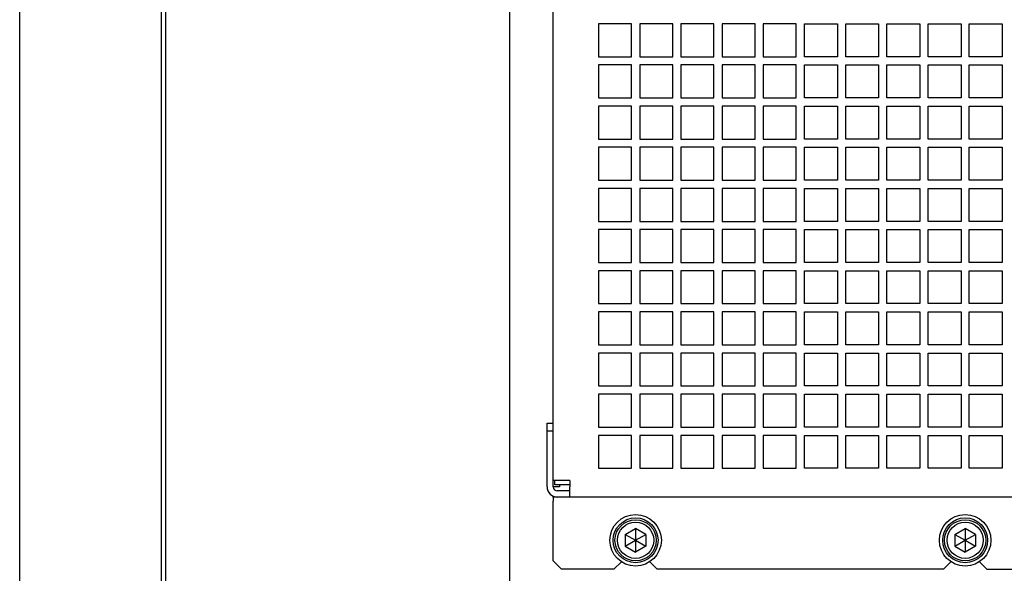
# Model space of a CAD drawing. Header units: millimetres. Extents: x 5 to 414, y 6 to 290.
# Tile 29 of 107: x 79 to 127, y 183 to 210. Entities that reach past the tile are written whole.
import ezdxf

# ---------------------------------------------------------------- set-up
doc = ezdxf.new("R2010")
doc.units = ezdxf.units.MM

msp = doc.modelspace()

# ---------------------------------------------------------------- linework, layer by layer
at = {"color": 7, "linetype": 'Continuous', "lineweight": 25}
for p, q in [((78.9296, 166.6436), (78.9296, 228.0436)), ((85.8126, 166.2436), (85.8126, 227.8436)), ((86.0247, 166.2436), (86.0247, 227.8436)), ((102.7296, 166.8436), (102.7296, 227.2436)), ((104.8296, 187.5436), (104.8296, 223.1436)), ((108.6296, 209.7436), (107.0296, 209.7436)), ((107.0296, 209.7436), (107.0296, 208.1436)), ((108.6296, 208.1436), (108.6296, 209.7436)), ((110.6296, 209.7436), (109.0296, 209.7436)), ((109.0296, 209.7436), (109.0296, 208.1436)), ((110.6296, 208.1436), (110.6296, 209.7436)), ((112.6296, 209.7436), (111.0296, 209.7436)), ((111.0296, 209.7436), (111.0296, 208.1436)), ((112.6296, 208.1436), (112.6296, 209.7436)), ((114.6296, 209.7436), (113.0296, 209.7436)), ((113.0296, 209.7436), (113.0296, 208.1436)), ((114.6296, 208.1436), (114.6296, 209.7436)), ((116.6296, 209.7436), (115.0296, 209.7436)), ((115.0296, 209.7436), (115.0296, 208.1436)), ((116.6296, 208.1436), (116.6296, 209.7436)), ((117.0296, 209.7436), (118.6296, 209.7436)), ((117.0296, 208.1436), (117.0296, 209.7436)), ((118.6296, 209.7436), (118.6296, 208.1436)), ((119.0296, 209.7436), (120.6296, 209.7436)), ((119.0296, 208.1436), (119.0296, 209.7436)), ((120.6296, 209.7436), (120.6296, 208.1436)), ((121.0296, 209.7436), (122.6296, 209.7436)), ((121.0296, 208.1436), (121.0296, 209.7436)), ((122.6296, 209.7436), (122.6296, 208.1436)), ((123.0296, 209.7436), (124.6296, 209.7436)), ((123.0296, 208.1436), (123.0296, 209.7436)), ((124.6296, 209.7436), (124.6296, 208.1436)), ((125.0296, 209.7436), (126.6296, 209.7436)), ((125.0296, 208.1436), (125.0296, 209.7436)), ((126.6296, 209.7436), (126.6296, 208.1436)), ((107.0296, 208.1436), (108.6296, 208.1436)), ((109.0296, 208.1436), (110.6296, 208.1436)), ((111.0296, 208.1436), (112.6296, 208.1436)), ((113.0296, 208.1436), (114.6296, 208.1436)), ((115.0296, 208.1436), (116.6296, 208.1436)), ((118.6296, 208.1436), (117.0296, 208.1436)), ((120.6296, 208.1436), (119.0296, 208.1436)), ((122.6296, 208.1436), (121.0296, 208.1436)), ((124.6296, 208.1436), (123.0296, 208.1436)), ((126.6296, 208.1436), (125.0296, 208.1436)), ((108.6296, 207.7436), (107.0296, 207.7436)), ((107.0296, 207.7436), (107.0296, 206.1436)), ((108.6296, 206.1436), (108.6296, 207.7436)), ((110.6296, 207.7436), (109.0296, 207.7436)), ((109.0296, 207.7436), (109.0296, 206.1436)), ((110.6296, 206.1436), (110.6296, 207.7436)), ((112.6296, 207.7436), (111.0296, 207.7436)), ((111.0296, 207.7436), (111.0296, 206.1436)), ((112.6296, 206.1436), (112.6296, 207.7436)), ((114.6296, 207.7436), (113.0296, 207.7436)), ((113.0296, 207.7436), (113.0296, 206.1436)), ((114.6296, 206.1436), (114.6296, 207.7436)), ((116.6296, 207.7436), (115.0296, 207.7436)), ((115.0296, 207.7436), (115.0296, 206.1436)), ((116.6296, 206.1436), (116.6296, 207.7436)), ((117.0296, 207.7436), (118.6296, 207.7436)), ((117.0296, 206.1436), (117.0296, 207.7436)), ((118.6296, 207.7436), (118.6296, 206.1436)), ((119.0296, 207.7436), (120.6296, 207.7436)), ((119.0296, 206.1436), (119.0296, 207.7436)), ((120.6296, 207.7436), (120.6296, 206.1436)), ((121.0296, 207.7436), (122.6296, 207.7436)), ((121.0296, 206.1436), (121.0296, 207.7436)), ((122.6296, 207.7436), (122.6296, 206.1436)), ((123.0296, 207.7436), (124.6296, 207.7436)), ((123.0296, 206.1436), (123.0296, 207.7436)), ((124.6296, 207.7436), (124.6296, 206.1436)), ((125.0296, 207.7436), (126.6296, 207.7436)), ((125.0296, 206.1436), (125.0296, 207.7436)), ((126.6296, 207.7436), (126.6296, 206.1436)), ((107.0296, 206.1436), (108.6296, 206.1436)), ((109.0296, 206.1436), (110.6296, 206.1436)), ((111.0296, 206.1436), (112.6296, 206.1436)), ((113.0296, 206.1436), (114.6296, 206.1436)), ((115.0296, 206.1436), (116.6296, 206.1436)), ((118.6296, 206.1436), (117.0296, 206.1436)), ((120.6296, 206.1436), (119.0296, 206.1436)), ((122.6296, 206.1436), (121.0296, 206.1436)), ((124.6296, 206.1436), (123.0296, 206.1436)), ((126.6296, 206.1436), (125.0296, 206.1436)), ((108.6296, 205.7436), (107.0296, 205.7436)), ((107.0296, 205.7436), (107.0296, 204.1436)), ((108.6296, 204.1436), (108.6296, 205.7436)), ((110.6296, 205.7436), (109.0296, 205.7436)), ((109.0296, 205.7436), (109.0296, 204.1436)), ((110.6296, 204.1436), (110.6296, 205.7436)), ((112.6296, 205.7436), (111.0296, 205.7436)), ((111.0296, 205.7436), (111.0296, 204.1436)), ((112.6296, 204.1436), (112.6296, 205.7436)), ((114.6296, 205.7436), (113.0296, 205.7436)), ((113.0296, 205.7436), (113.0296, 204.1436)), ((114.6296, 204.1436), (114.6296, 205.7436)), ((116.6296, 205.7436), (115.0296, 205.7436)), ((115.0296, 205.7436), (115.0296, 204.1436)), ((116.6296, 204.1436), (116.6296, 205.7436)), ((117.0296, 205.7436), (118.6296, 205.7436)), ((117.0296, 204.1436), (117.0296, 205.7436)), ((118.6296, 205.7436), (118.6296, 204.1436)), ((119.0296, 205.7436), (120.6296, 205.7436)), ((119.0296, 204.1436), (119.0296, 205.7436)), ((120.6296, 205.7436), (120.6296, 204.1436)), ((121.0296, 205.7436), (122.6296, 205.7436)), ((121.0296, 204.1436), (121.0296, 205.7436)), ((122.6296, 205.7436), (122.6296, 204.1436)), ((123.0296, 205.7436), (124.6296, 205.7436)), ((123.0296, 204.1436), (123.0296, 205.7436)), ((124.6296, 205.7436), (124.6296, 204.1436)), ((125.0296, 205.7436), (126.6296, 205.7436)), ((125.0296, 204.1436), (125.0296, 205.7436)), ((126.6296, 205.7436), (126.6296, 204.1436)), ((107.0296, 204.1436), (108.6296, 204.1436)), ((109.0296, 204.1436), (110.6296, 204.1436)), ((111.0296, 204.1436), (112.6296, 204.1436)), ((113.0296, 204.1436), (114.6296, 204.1436)), ((115.0296, 204.1436), (116.6296, 204.1436)), ((118.6296, 204.1436), (117.0296, 204.1436)), ((120.6296, 204.1436), (119.0296, 204.1436)), ((122.6296, 204.1436), (121.0296, 204.1436)), ((124.6296, 204.1436), (123.0296, 204.1436)), ((126.6296, 204.1436), (125.0296, 204.1436)), ((108.6296, 203.7436), (107.0296, 203.7436)), ((107.0296, 203.7436), (107.0296, 202.1436)), ((108.6296, 202.1436), (108.6296, 203.7436)), ((110.6296, 203.7436), (109.0296, 203.7436)), ((109.0296, 203.7436), (109.0296, 202.1436)), ((110.6296, 202.1436), (110.6296, 203.7436)), ((112.6296, 203.7436), (111.0296, 203.7436)), ((111.0296, 203.7436), (111.0296, 202.1436)), ((112.6296, 202.1436), (112.6296, 203.7436)), ((114.6296, 203.7436), (113.0296, 203.7436)), ((113.0296, 203.7436), (113.0296, 202.1436)), ((114.6296, 202.1436), (114.6296, 203.7436)), ((116.6296, 203.7436), (115.0296, 203.7436)), ((115.0296, 203.7436), (115.0296, 202.1436)), ((116.6296, 202.1436), (116.6296, 203.7436)), ((117.0296, 203.7436), (118.6296, 203.7436)), ((117.0296, 202.1436), (117.0296, 203.7436)), ((118.6296, 203.7436), (118.6296, 202.1436)), ((119.0296, 203.7436), (120.6296, 203.7436)), ((119.0296, 202.1436), (119.0296, 203.7436)), ((120.6296, 203.7436), (120.6296, 202.1436)), ((121.0296, 203.7436), (122.6296, 203.7436)), ((121.0296, 202.1436), (121.0296, 203.7436)), ((122.6296, 203.7436), (122.6296, 202.1436)), ((123.0296, 203.7436), (124.6296, 203.7436)), ((123.0296, 202.1436), (123.0296, 203.7436)), ((124.6296, 203.7436), (124.6296, 202.1436)), ((125.0296, 203.7436), (126.6296, 203.7436)), ((125.0296, 202.1436), (125.0296, 203.7436)), ((126.6296, 203.7436), (126.6296, 202.1436)), ((107.0296, 202.1436), (108.6296, 202.1436)), ((108.6296, 201.7436), (107.0296, 201.7436)), ((107.0296, 201.7436), (107.0296, 200.1436)), ((108.6296, 200.1436), (108.6296, 201.7436)), ((109.0296, 202.1436), (110.6296, 202.1436)), ((110.6296, 201.7436), (109.0296, 201.7436)), ((109.0296, 201.7436), (109.0296, 200.1436)), ((110.6296, 200.1436), (110.6296, 201.7436)), ((111.0296, 202.1436), (112.6296, 202.1436)), ((112.6296, 201.7436), (111.0296, 201.7436)), ((111.0296, 201.7436), (111.0296, 200.1436)), ((112.6296, 200.1436), (112.6296, 201.7436)), ((113.0296, 202.1436), (114.6296, 202.1436)), ((114.6296, 201.7436), (113.0296, 201.7436)), ((113.0296, 201.7436), (113.0296, 200.1436)), ((114.6296, 200.1436), (114.6296, 201.7436)), ((115.0296, 202.1436), (116.6296, 202.1436)), ((116.6296, 201.7436), (115.0296, 201.7436)), ((115.0296, 201.7436), (115.0296, 200.1436)), ((116.6296, 200.1436), (116.6296, 201.7436)), ((118.6296, 202.1436), (117.0296, 202.1436)), ((117.0296, 201.7436), (118.6296, 201.7436)), ((117.0296, 200.1436), (117.0296, 201.7436)), ((118.6296, 201.7436), (118.6296, 200.1436)), ((120.6296, 202.1436), (119.0296, 202.1436)), ((119.0296, 201.7436), (120.6296, 201.7436)), ((119.0296, 200.1436), (119.0296, 201.7436)), ((120.6296, 201.7436), (120.6296, 200.1436)), ((122.6296, 202.1436), (121.0296, 202.1436)), ((121.0296, 201.7436), (122.6296, 201.7436)), ((121.0296, 200.1436), (121.0296, 201.7436)), ((122.6296, 201.7436), (122.6296, 200.1436)), ((124.6296, 202.1436), (123.0296, 202.1436)), ((123.0296, 201.7436), (124.6296, 201.7436)), ((123.0296, 200.1436), (123.0296, 201.7436)), ((124.6296, 201.7436), (124.6296, 200.1436)), ((126.6296, 202.1436), (125.0296, 202.1436)), ((125.0296, 201.7436), (126.6296, 201.7436)), ((125.0296, 200.1436), (125.0296, 201.7436)), ((126.6296, 201.7436), (126.6296, 200.1436)), ((107.0296, 200.1436), (108.6296, 200.1436)), ((109.0296, 200.1436), (110.6296, 200.1436)), ((111.0296, 200.1436), (112.6296, 200.1436)), ((113.0296, 200.1436), (114.6296, 200.1436)), ((115.0296, 200.1436), (116.6296, 200.1436)), ((118.6296, 200.1436), (117.0296, 200.1436)), ((120.6296, 200.1436), (119.0296, 200.1436)), ((122.6296, 200.1436), (121.0296, 200.1436)), ((124.6296, 200.1436), (123.0296, 200.1436)), ((126.6296, 200.1436), (125.0296, 200.1436)), ((108.6296, 199.7436), (107.0296, 199.7436)), ((107.0296, 199.7436), (107.0296, 198.1436)), ((108.6296, 198.1436), (108.6296, 199.7436)), ((110.6296, 199.7436), (109.0296, 199.7436)), ((109.0296, 199.7436), (109.0296, 198.1436)), ((110.6296, 198.1436), (110.6296, 199.7436)), ((112.6296, 199.7436), (111.0296, 199.7436)), ((111.0296, 199.7436), (111.0296, 198.1436)), ((112.6296, 198.1436), (112.6296, 199.7436)), ((114.6296, 199.7436), (113.0296, 199.7436)), ((113.0296, 199.7436), (113.0296, 198.1436)), ((114.6296, 198.1436), (114.6296, 199.7436)), ((116.6296, 199.7436), (115.0296, 199.7436)), ((115.0296, 199.7436), (115.0296, 198.1436)), ((116.6296, 198.1436), (116.6296, 199.7436)), ((117.0296, 199.7436), (118.6296, 199.7436)), ((117.0296, 198.1436), (117.0296, 199.7436)), ((118.6296, 199.7436), (118.6296, 198.1436)), ((119.0296, 199.7436), (120.6296, 199.7436)), ((119.0296, 198.1436), (119.0296, 199.7436)), ((120.6296, 199.7436), (120.6296, 198.1436)), ((121.0296, 199.7436), (122.6296, 199.7436)), ((121.0296, 198.1436), (121.0296, 199.7436)), ((122.6296, 199.7436), (122.6296, 198.1436)), ((123.0296, 199.7436), (124.6296, 199.7436)), ((123.0296, 198.1436), (123.0296, 199.7436)), ((124.6296, 199.7436), (124.6296, 198.1436)), ((125.0296, 199.7436), (126.6296, 199.7436)), ((125.0296, 198.1436), (125.0296, 199.7436)), ((126.6296, 199.7436), (126.6296, 198.1436)), ((107.0296, 198.1436), (108.6296, 198.1436)), ((109.0296, 198.1436), (110.6296, 198.1436)), ((111.0296, 198.1436), (112.6296, 198.1436)), ((113.0296, 198.1436), (114.6296, 198.1436)), ((115.0296, 198.1436), (116.6296, 198.1436)), ((118.6296, 198.1436), (117.0296, 198.1436)), ((120.6296, 198.1436), (119.0296, 198.1436)), ((122.6296, 198.1436), (121.0296, 198.1436)), ((124.6296, 198.1436), (123.0296, 198.1436)), ((126.6296, 198.1436), (125.0296, 198.1436)), ((108.6296, 197.7436), (107.0296, 197.7436)), ((107.0296, 197.7436), (107.0296, 196.1436)), ((108.6296, 196.1436), (108.6296, 197.7436)), ((110.6296, 197.7436), (109.0296, 197.7436)), ((109.0296, 197.7436), (109.0296, 196.1436)), ((110.6296, 196.1436), (110.6296, 197.7436)), ((112.6296, 197.7436), (111.0296, 197.7436)), ((111.0296, 197.7436), (111.0296, 196.1436)), ((112.6296, 196.1436), (112.6296, 197.7436)), ((114.6296, 197.7436), (113.0296, 197.7436)), ((113.0296, 197.7436), (113.0296, 196.1436)), ((114.6296, 196.1436), (114.6296, 197.7436)), ((116.6296, 197.7436), (115.0296, 197.7436)), ((115.0296, 197.7436), (115.0296, 196.1436)), ((116.6296, 196.1436), (116.6296, 197.7436)), ((117.0296, 197.7436), (118.6296, 197.7436)), ((117.0296, 196.1436), (117.0296, 197.7436)), ((118.6296, 197.7436), (118.6296, 196.1436)), ((119.0296, 197.7436), (120.6296, 197.7436)), ((119.0296, 196.1436), (119.0296, 197.7436)), ((120.6296, 197.7436), (120.6296, 196.1436)), ((121.0296, 197.7436), (122.6296, 197.7436)), ((121.0296, 196.1436), (121.0296, 197.7436)), ((122.6296, 197.7436), (122.6296, 196.1436)), ((123.0296, 197.7436), (124.6296, 197.7436)), ((123.0296, 196.1436), (123.0296, 197.7436)), ((124.6296, 197.7436), (124.6296, 196.1436)), ((125.0296, 197.7436), (126.6296, 197.7436)), ((125.0296, 196.1436), (125.0296, 197.7436)), ((126.6296, 197.7436), (126.6296, 196.1436)), ((107.0296, 196.1436), (108.6296, 196.1436)), ((109.0296, 196.1436), (110.6296, 196.1436)), ((111.0296, 196.1436), (112.6296, 196.1436)), ((113.0296, 196.1436), (114.6296, 196.1436)), ((115.0296, 196.1436), (116.6296, 196.1436)), ((118.6296, 196.1436), (117.0296, 196.1436)), ((120.6296, 196.1436), (119.0296, 196.1436)), ((122.6296, 196.1436), (121.0296, 196.1436)), ((124.6296, 196.1436), (123.0296, 196.1436)), ((126.6296, 196.1436), (125.0296, 196.1436)), ((108.6296, 195.7436), (107.0296, 195.7436)), ((107.0296, 195.7436), (107.0296, 194.1436)), ((108.6296, 194.1436), (108.6296, 195.7436)), ((110.6296, 195.7436), (109.0296, 195.7436)), ((109.0296, 195.7436), (109.0296, 194.1436)), ((110.6296, 194.1436), (110.6296, 195.7436)), ((112.6296, 195.7436), (111.0296, 195.7436)), ((111.0296, 195.7436), (111.0296, 194.1436)), ((112.6296, 194.1436), (112.6296, 195.7436)), ((114.6296, 195.7436), (113.0296, 195.7436)), ((113.0296, 195.7436), (113.0296, 194.1436)), ((114.6296, 194.1436), (114.6296, 195.7436)), ((116.6296, 195.7436), (115.0296, 195.7436)), ((115.0296, 195.7436), (115.0296, 194.1436)), ((116.6296, 194.1436), (116.6296, 195.7436)), ((117.0296, 195.7436), (118.6296, 195.7436)), ((117.0296, 194.1436), (117.0296, 195.7436)), ((118.6296, 195.7436), (118.6296, 194.1436)), ((119.0296, 195.7436), (120.6296, 195.7436)), ((119.0296, 194.1436), (119.0296, 195.7436)), ((120.6296, 195.7436), (120.6296, 194.1436)), ((121.0296, 195.7436), (122.6296, 195.7436)), ((121.0296, 194.1436), (121.0296, 195.7436)), ((122.6296, 195.7436), (122.6296, 194.1436)), ((123.0296, 195.7436), (124.6296, 195.7436)), ((123.0296, 194.1436), (123.0296, 195.7436)), ((124.6296, 195.7436), (124.6296, 194.1436)), ((125.0296, 195.7436), (126.6296, 195.7436)), ((125.0296, 194.1436), (125.0296, 195.7436)), ((126.6296, 195.7436), (126.6296, 194.1436)), ((107.0296, 194.1436), (108.6296, 194.1436)), ((109.0296, 194.1436), (110.6296, 194.1436)), ((111.0296, 194.1436), (112.6296, 194.1436)), ((113.0296, 194.1436), (114.6296, 194.1436)), ((115.0296, 194.1436), (116.6296, 194.1436)), ((118.6296, 194.1436), (117.0296, 194.1436)), ((120.6296, 194.1436), (119.0296, 194.1436)), ((122.6296, 194.1436), (121.0296, 194.1436)), ((124.6296, 194.1436), (123.0296, 194.1436)), ((126.6296, 194.1436), (125.0296, 194.1436)), ((108.6296, 193.7436), (107.0296, 193.7436)), ((107.0296, 193.7436), (107.0296, 192.1436)), ((108.6296, 192.1436), (108.6296, 193.7436)), ((110.6296, 193.7436), (109.0296, 193.7436)), ((109.0296, 193.7436), (109.0296, 192.1436)), ((110.6296, 192.1436), (110.6296, 193.7436)), ((112.6296, 193.7436), (111.0296, 193.7436)), ((111.0296, 193.7436), (111.0296, 192.1436)), ((112.6296, 192.1436), (112.6296, 193.7436)), ((114.6296, 193.7436), (113.0296, 193.7436)), ((113.0296, 193.7436), (113.0296, 192.1436)), ((114.6296, 192.1436), (114.6296, 193.7436)), ((116.6296, 193.7436), (115.0296, 193.7436)), ((115.0296, 193.7436), (115.0296, 192.1436)), ((116.6296, 192.1436), (116.6296, 193.7436)), ((117.0296, 193.7436), (118.6296, 193.7436)), ((117.0296, 192.1436), (117.0296, 193.7436)), ((118.6296, 193.7436), (118.6296, 192.1436)), ((119.0296, 193.7436), (120.6296, 193.7436)), ((119.0296, 192.1436), (119.0296, 193.7436)), ((120.6296, 193.7436), (120.6296, 192.1436)), ((121.0296, 193.7436), (122.6296, 193.7436)), ((121.0296, 192.1436), (121.0296, 193.7436)), ((122.6296, 193.7436), (122.6296, 192.1436)), ((123.0296, 193.7436), (124.6296, 193.7436)), ((123.0296, 192.1436), (123.0296, 193.7436)), ((124.6296, 193.7436), (124.6296, 192.1436)), ((125.0296, 193.7436), (126.6296, 193.7436)), ((125.0296, 192.1436), (125.0296, 193.7436)), ((126.6296, 193.7436), (126.6296, 192.1436)), ((107.0296, 192.1436), (108.6296, 192.1436)), ((108.6296, 191.7436), (107.0296, 191.7436)), ((107.0296, 191.7436), (107.0296, 190.1436)), ((108.6296, 190.1436), (108.6296, 191.7436)), ((109.0296, 192.1436), (110.6296, 192.1436)), ((110.6296, 191.7436), (109.0296, 191.7436)), ((109.0296, 191.7436), (109.0296, 190.1436)), ((110.6296, 190.1436), (110.6296, 191.7436)), ((111.0296, 192.1436), (112.6296, 192.1436)), ((112.6296, 191.7436), (111.0296, 191.7436)), ((111.0296, 191.7436), (111.0296, 190.1436)), ((112.6296, 190.1436), (112.6296, 191.7436)), ((113.0296, 192.1436), (114.6296, 192.1436)), ((114.6296, 191.7436), (113.0296, 191.7436)), ((113.0296, 191.7436), (113.0296, 190.1436)), ((114.6296, 190.1436), (114.6296, 191.7436)), ((115.0296, 192.1436), (116.6296, 192.1436)), ((116.6296, 191.7436), (115.0296, 191.7436)), ((115.0296, 191.7436), (115.0296, 190.1436)), ((116.6296, 190.1436), (116.6296, 191.7436)), ((118.6296, 192.1436), (117.0296, 192.1436)), ((117.0296, 191.7436), (118.6296, 191.7436)), ((117.0296, 190.1436), (117.0296, 191.7436)), ((118.6296, 191.7436), (118.6296, 190.1436)), ((120.6296, 192.1436), (119.0296, 192.1436)), ((119.0296, 191.7436), (120.6296, 191.7436)), ((119.0296, 190.1436), (119.0296, 191.7436)), ((120.6296, 191.7436), (120.6296, 190.1436)), ((122.6296, 192.1436), (121.0296, 192.1436)), ((121.0296, 191.7436), (122.6296, 191.7436)), ((121.0296, 190.1436), (121.0296, 191.7436)), ((122.6296, 191.7436), (122.6296, 190.1436)), ((124.6296, 192.1436), (123.0296, 192.1436)), ((123.0296, 191.7436), (124.6296, 191.7436)), ((123.0296, 190.1436), (123.0296, 191.7436)), ((124.6296, 191.7436), (124.6296, 190.1436)), ((126.6296, 192.1436), (125.0296, 192.1436)), ((125.0296, 191.7436), (126.6296, 191.7436)), ((125.0296, 190.1436), (125.0296, 191.7436)), ((126.6296, 191.7436), (126.6296, 190.1436)), ((104.5296, 190.3436), (104.8296, 190.3436)), ((104.5296, 189.9436), (104.5296, 190.3436)), ((104.5296, 187.2436), (104.5296, 189.9436)), ((104.8296, 189.9436), (104.5296, 189.9436)), ((107.0296, 190.1436), (108.6296, 190.1436)), ((109.0296, 190.1436), (110.6296, 190.1436)), ((111.0296, 190.1436), (112.6296, 190.1436)), ((113.0296, 190.1436), (114.6296, 190.1436)), ((115.0296, 190.1436), (116.6296, 190.1436)), ((118.6296, 190.1436), (117.0296, 190.1436)), ((120.6296, 190.1436), (119.0296, 190.1436)), ((122.6296, 190.1436), (121.0296, 190.1436)), ((124.6296, 190.1436), (123.0296, 190.1436)), ((126.6296, 190.1436), (125.0296, 190.1436)), ((108.6296, 189.7436), (107.0296, 189.7436)), ((107.0296, 189.7436), (107.0296, 188.1436)), ((108.6296, 188.1436), (108.6296, 189.7436)), ((110.6296, 189.7436), (109.0296, 189.7436)), ((109.0296, 189.7436), (109.0296, 188.1436)), ((110.6296, 188.1436), (110.6296, 189.7436)), ((112.6296, 189.7436), (111.0296, 189.7436)), ((111.0296, 189.7436), (111.0296, 188.1436)), ((112.6296, 188.1436), (112.6296, 189.7436)), ((114.6296, 189.7436), (113.0296, 189.7436)), ((113.0296, 189.7436), (113.0296, 188.1436)), ((114.6296, 188.1436), (114.6296, 189.7436)), ((116.6296, 189.7436), (115.0296, 189.7436)), ((115.0296, 189.7436), (115.0296, 188.1436)), ((116.6296, 188.1436), (116.6296, 189.7436)), ((117.0296, 189.7436), (118.6296, 189.7436)), ((117.0296, 188.1436), (117.0296, 189.7436)), ((118.6296, 189.7436), (118.6296, 188.1436)), ((119.0296, 189.7436), (120.6296, 189.7436)), ((119.0296, 188.1436), (119.0296, 189.7436)), ((120.6296, 189.7436), (120.6296, 188.1436)), ((121.0296, 189.7436), (122.6296, 189.7436)), ((121.0296, 188.1436), (121.0296, 189.7436)), ((122.6296, 189.7436), (122.6296, 188.1436)), ((123.0296, 189.7436), (124.6296, 189.7436)), ((123.0296, 188.1436), (123.0296, 189.7436)), ((124.6296, 189.7436), (124.6296, 188.1436)), ((125.0296, 189.7436), (126.6296, 189.7436)), ((125.0296, 188.1436), (125.0296, 189.7436)), ((126.6296, 189.7436), (126.6296, 188.1436)), ((107.0296, 188.1436), (108.6296, 188.1436)), ((109.0296, 188.1436), (110.6296, 188.1436)), ((111.0296, 188.1436), (112.6296, 188.1436)), ((113.0296, 188.1436), (114.6296, 188.1436)), ((115.0296, 188.1436), (116.6296, 188.1436)), ((118.6296, 188.1436), (117.0296, 188.1436)), ((120.6296, 188.1436), (119.0296, 188.1436)), ((122.6296, 188.1436), (121.0296, 188.1436)), ((124.6296, 188.1436), (123.0296, 188.1436)), ((126.6296, 188.1436), (125.0296, 188.1436)), ((105.3296, 187.5436), (104.8296, 187.5436)), ((104.8296, 187.2436), (104.8296, 187.5436)), ((104.9096, 187.3436), (104.9096, 187.5436)), ((105.6296, 187.5436), (105.3296, 187.5436)), ((105.6296, 187.5436), (105.6296, 187.2436)), ((105.1296, 187.2436), (104.8296, 187.2436)), ((105.6296, 187.3436), (104.9096, 187.3436)), ((105.6296, 187.0436), (105.0296, 187.0436)), ((105.1296, 187.3436), (105.1296, 187.2436)), ((105.6296, 186.7436), (105.6296, 187.2436)), ((104.8296, 186.7436), (104.8296, 186.7854)), ((105.0296, 186.7436), (104.8296, 186.7436)), ((104.8296, 186.7436), (104.8296, 186.5436)), ((104.8296, 183.6436), (104.8296, 186.5436)), ((105.6296, 186.7436), (105.0296, 186.7436)), ((128.0296, 186.7436), (105.6296, 186.7436)), ((108.3296, 184.9323), (108.8296, 185.221)), ((109.3296, 184.9323), (108.8296, 185.221)), ((108.8296, 185.221), (108.8296, 184.6436)), ((124.3296, 184.9323), (124.8296, 185.221)), ((125.3296, 184.9323), (124.8296, 185.221)), ((124.8296, 185.221), (124.8296, 184.6436)), ((108.3296, 184.9323), (108.3296, 184.3549)), ((108.3296, 184.9323), (108.8296, 184.6436)), ((108.3296, 184.3549), (108.8296, 184.6436)), ((108.8296, 184.6436), (109.3296, 184.9323)), ((108.8296, 184.6436), (108.8296, 184.0663)), ((108.8296, 184.6436), (109.3296, 184.3549)), ((109.3296, 184.9323), (109.3296, 184.3549)), ((124.3296, 184.9323), (124.3296, 184.3549)), ((124.3296, 184.9323), (124.8296, 184.6436)), ((124.3296, 184.3549), (124.8296, 184.6436)), ((124.8296, 184.6436), (125.3296, 184.9323)), ((124.8296, 184.6436), (124.8296, 184.0663)), ((124.8296, 184.6436), (125.3296, 184.3549)), ((125.3296, 184.9323), (125.3296, 184.3549)), ((108.3296, 184.3549), (108.8296, 184.0663)), ((109.3296, 184.3549), (108.8296, 184.0663)), ((124.3296, 184.3549), (124.8296, 184.0663)), ((125.3296, 184.3549), (124.8296, 184.0663)), ((104.8296, 183.6436), (105.2296, 183.2436)), ((107.7796, 183.2436), (108.1382, 183.6022)), ((109.521, 183.6022), (109.8796, 183.2436)), ((123.7796, 183.2436), (124.1382, 183.6022)), ((125.521, 183.6022), (125.8796, 183.2436)), ((107.7796, 183.2436), (105.2296, 183.2436)), ((123.7796, 183.2436), (109.8796, 183.2436)), ((125.8796, 183.2436), (128.4296, 183.2436))]:
    msp.add_line(p, q, dxfattribs=at)
for centre, radius in [((108.8296, 184.6436), 1.25), ((108.8296, 184.6436), 1.09), ((108.8296, 184.6436), 1), ((108.8296, 184.6436), 0.88), ((124.8296, 184.6436), 1.25), ((124.8296, 184.6436), 1.09), ((124.8296, 184.6436), 1), ((124.8296, 184.6436), 0.88)]:
    msp.add_circle(centre, radius, dxfattribs=at)
for radius in [0.5, 0.2]:
    msp.add_arc((105.0296, 187.2436), radius, 180, 270, dxfattribs=at)

doc.saveas('drawing.dxf')
